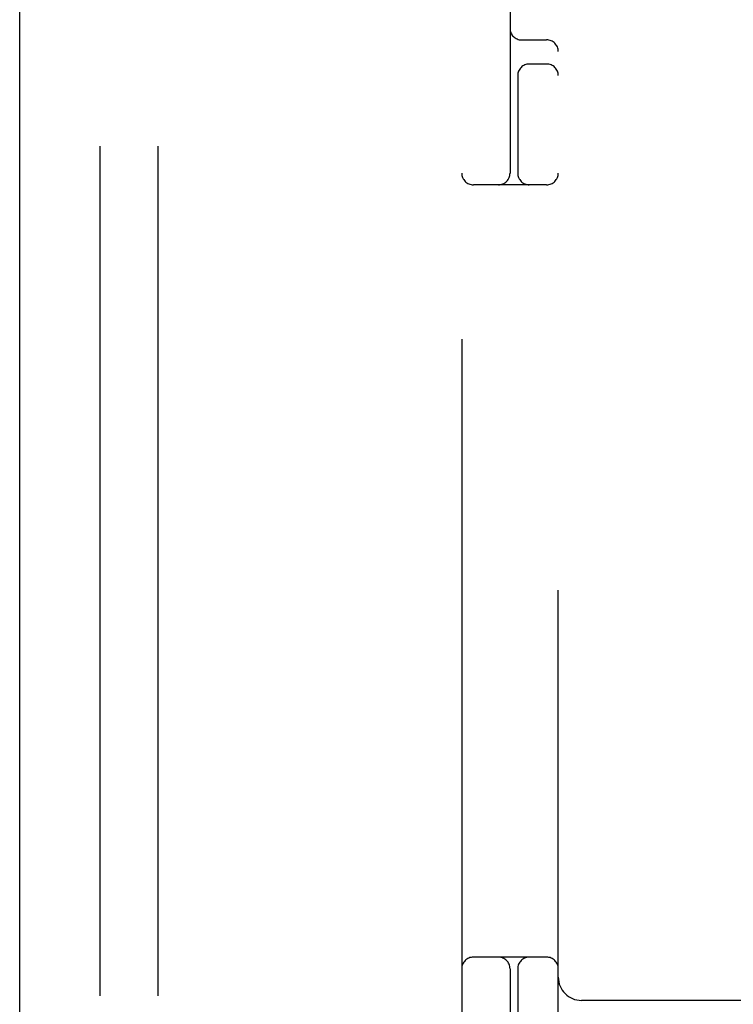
# Model space of a CAD drawing. Header units: inches. Extents: x 0 to 200, y 0 to 129.
# Tile 49 of 98: x 56.211 to 57.136, y 48.231 to 49.506. Entities that reach past the tile are written whole.
import ezdxf

# ---------------------------------------------------------------- set-up
doc = ezdxf.new("R2010")
doc.units = ezdxf.units.IN
doc.header["$LTSCALE"] = 11
doc.header["$MEASUREMENT"] = 0
doc.linetypes.add('HIDDEN', pattern=[0.2, 0.1, -0.1])
doc.layers.get('0').update_dxf_attribs({"linetype": 'CONTINUOUS'})
doc.layers.add('DEFAULT_2', color=8, linetype='HIDDEN')

msp = doc.modelspace()

# ---------------------------------------------------------------- linework, layer by layer
at = {"color": 3, "linetype": 'Continuous'}
msp.add_line((56.2114, 14.896), (56.2114, 82.688), dxfattribs=at)
at = {"layer": 'DEFAULT_2', "color": 8, "linetype": 'HIDDEN'}
for p, q in [((56.3154, 51.542), (56.3154, 46.042)), ((56.3904, 51.542), (56.3904, 46.042)), ((56.7841, 51.292), (56.7841, 46.292)), ((56.8466, 49.917), (56.8466, 49.307)), ((56.9091, 47.667), (56.9091, 49.917)), ((56.8616, 49.4795), (56.8941, 49.4795)), ((56.8941, 49.4483), (56.8716, 49.4483)), ((56.8566, 49.4362), (56.8566, 49.307)), ((56.8941, 49.292), (56.7991, 49.292)), ((56.8941, 48.292), (56.7991, 48.292)), ((56.8466, 48.277), (56.8466, 47.667)), ((56.8566, 48.277), (56.8566, 48.1478)), ((57.2691, 48.236), (56.9391, 48.236))]:
    msp.add_line(p, q, dxfattribs=at)
for centre, radius, start, end in [((56.8616, 49.4945), 0.015, 180, 270), ((56.8941, 49.4645), 0.015, 0, 90), ((56.8716, 49.4333), 0.015, 90, 180), ((56.8941, 49.4333), 0.015, 0, 90), ((56.7991, 49.307), 0.015, 180, 270), ((56.8316, 49.307), 0.015, 270, 360), ((56.8716, 49.307), 0.015, 180, 270), ((56.8941, 49.307), 0.015, 270, 360), ((56.7991, 48.277), 0.015, 90, 180), ((56.8316, 48.277), 0.015, 0, 90), ((56.8716, 48.277), 0.015, 90, 180), ((56.8941, 48.277), 0.015, 0, 90), ((56.9391, 48.266), 0.03, 180, 270)]:
    msp.add_arc(centre, radius, start, end, dxfattribs=at)

doc.saveas('drawing.dxf')
